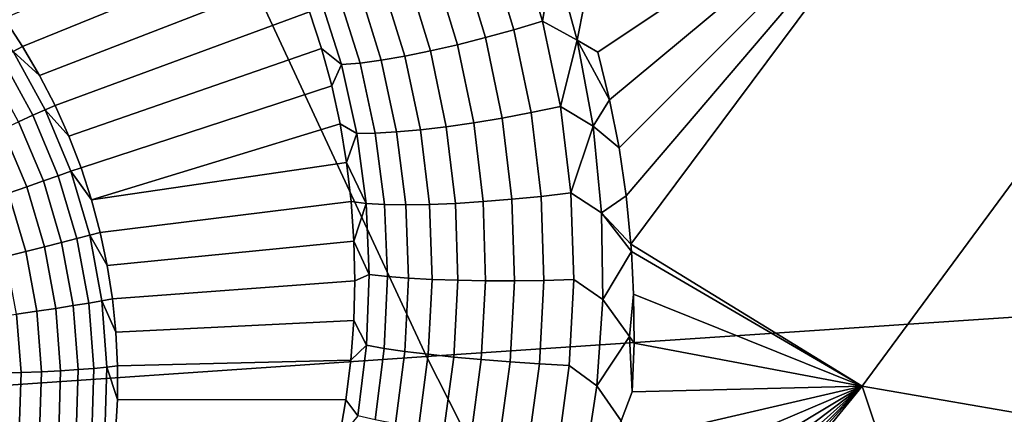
# Model space of a CAD drawing. Header units: metres. Extents: x -240 to 45, y -77 to 27.
# Tile 124 of 256: x -206.268 to -204.941, y -8.99 to -8.458. Entities that reach past the tile are written whole.
import ezdxf

# ---------------------------------------------------------------- set-up
doc = ezdxf.new("R2010")
doc.units = ezdxf.units.M
doc.layers.add('solid_102011X2', color=7, linetype='CONTINUOUS')

msp = doc.modelspace()

# ---------------------------------------------------------------- linework, layer by layer
at = {"layer": 'solid_102011X2'}
for points in [[(-205.516434, -8.485849, 269.653961), (-205.507233, -8.43854, 269.654968), (-205.015427, -8.185951, 269.498047), (-205.488525, -8.502045, 269.644104)], [(-205.472824, -8.566337, 269.633698), (-205.488525, -8.502045, 269.644104), (-205.015427, -8.185951, 269.498047)], [(-205.460144, -8.63139, 269.623871), (-205.472824, -8.566337, 269.633698), (-205.015427, -8.185951, 269.498047)], [(-205.450607, -8.696114, 269.614746), (-205.460144, -8.63139, 269.623871), (-205.015427, -8.185951, 269.498047)], [(-205.450607, -8.696114, 269.614746), (-205.015427, -8.185951, 269.498047), (-205.444061, -8.761235, 269.606323)], [(-205.444061, -8.761235, 269.606323), (-205.015427, -8.185951, 269.498047), (-204.703339, -8.371047, 269.352081), (-205.132278, -8.95246, 269.459869)], [(-204.476303, -8.236655, 319.753357), (-205.989822, -8.330898, 318.146332), (-205.719635, -8.912332, 317.933563), (-204.210739, -8.811477, 319.541504)], [(-205.91655, -8.353183, 269.539703), (-206.264389, -8.494551, 268.767273), (-206.289337, -8.4566, 268.769531), (-205.939423, -8.307919, 269.550903)], [(-205.989822, -8.330898, 318.146332), (-207.489777, -8.42681, 316.540039), (-207.215042, -9.014989, 316.326202), (-205.719635, -8.912332, 317.933563)], [(-205.601822, -8.47193, 269.666992), (-205.635406, -8.362213, 269.686432), (-205.598175, -8.347217, 269.685516), (-205.5634, -8.46034, 269.666046)], [(-205.548019, -8.371599, 269.672394), (-205.5634, -8.46034, 269.666046), (-205.598175, -8.347217, 269.685516)], [(-205.895874, -8.399896, 269.528564), (-206.24147, -8.533794, 268.765472), (-206.264389, -8.494551, 268.767273), (-205.91655, -8.353183, 269.539703)], [(-205.640274, -8.482632, 269.662628), (-205.67276, -8.37627, 269.682037), (-205.635406, -8.362213, 269.686432), (-205.601822, -8.47193, 269.666992)], [(-205.678055, -8.492255, 269.653046), (-205.709564, -8.389137, 269.672455), (-205.67276, -8.37627, 269.682037), (-205.640274, -8.482632, 269.662628)], [(-205.548019, -8.371599, 269.672394), (-205.516434, -8.485849, 269.653961), (-205.5634, -8.46034, 269.666046)], [(-205.548019, -8.371599, 269.672394), (-205.507233, -8.43854, 269.654968), (-205.516434, -8.485849, 269.653961)], [(-204.537292, -8.700601, 269.228729), (-204.768356, -9.015407, 269.286469), (-205.132278, -8.95246, 269.459869), (-204.703339, -8.371047, 269.352081)], [(-205.714493, -8.500626, 269.638428), (-205.745148, -8.400584, 269.657837), (-205.709564, -8.389137, 269.672455), (-205.678055, -8.492255, 269.653046)], [(-205.877426, -8.447947, 269.517548), (-206.220673, -8.574216, 268.764099), (-206.24147, -8.533794, 268.765472), (-205.895874, -8.399896, 269.528564)], [(-205.748932, -8.507595, 269.619019), (-205.7789, -8.410404, 269.638428), (-205.745148, -8.400584, 269.657837), (-205.714493, -8.500626, 269.638428)], [(-205.780762, -8.513039, 269.595154), (-205.810196, -8.418424, 269.614594), (-205.7789, -8.410404, 269.638428), (-205.748932, -8.507595, 269.619019)], [(-206.277237, -8.501188, 268.742065), (-206.328537, -8.427539, 268.746948), (-206.289337, -8.4566, 268.769531), (-206.264389, -8.494551, 268.767273)], [(-205.863251, -8.428516, 269.55542), (-205.834366, -8.518984, 269.535889), (-205.861328, -8.497234, 269.506683), (-205.877426, -8.447947, 269.517548)], [(-205.834366, -8.518984, 269.535889), (-205.863251, -8.428516, 269.55542), (-205.838486, -8.424498, 269.586761), (-205.809418, -8.516857, 269.567291)], [(-205.809418, -8.516857, 269.567291), (-205.838486, -8.424498, 269.586761), (-205.810196, -8.418424, 269.614594), (-205.780762, -8.513039, 269.595154)], [(-205.861328, -8.497234, 269.506683), (-206.202057, -8.615698, 268.763214), (-206.220673, -8.574216, 268.764099), (-205.877426, -8.447947, 269.517548)], [(-205.578415, -8.583742, 269.649139), (-205.601822, -8.47193, 269.666992), (-205.5634, -8.46034, 269.666046), (-205.539108, -8.575612, 269.648254)], [(-205.516434, -8.485849, 269.653961), (-205.539108, -8.575612, 269.648254), (-205.5634, -8.46034, 269.666046)], [(-205.656082, -8.597433, 269.635071), (-205.678055, -8.492255, 269.653046), (-205.640274, -8.482632, 269.662628), (-205.61763, -8.59106, 269.644714)], [(-205.61763, -8.59106, 269.644714), (-205.640274, -8.482632, 269.662628), (-205.601822, -8.47193, 269.666992), (-205.578415, -8.583742, 269.649139)], [(-206.277237, -8.501188, 268.742065), (-206.264389, -8.494551, 268.767273), (-206.24147, -8.533794, 268.765472)], [(-205.84761, -8.547597, 269.496094), (-206.185654, -8.658117, 268.762787), (-206.202057, -8.615698, 268.763214), (-205.861328, -8.497234, 269.506683)], [(-205.834366, -8.518984, 269.535889), (-205.84761, -8.547597, 269.496094), (-205.861328, -8.497234, 269.506683)], [(-205.693069, -8.602749, 269.620392), (-205.714493, -8.500626, 269.638428), (-205.678055, -8.492255, 269.653046), (-205.656082, -8.597433, 269.635071)], [(-205.516434, -8.485849, 269.653961), (-205.495041, -8.601898, 269.637207), (-205.539108, -8.575612, 269.648254)], [(-205.516434, -8.485849, 269.653961), (-205.488525, -8.502045, 269.644104), (-205.472824, -8.566337, 269.633698)], [(-205.516434, -8.485849, 269.653961), (-205.472824, -8.566337, 269.633698), (-205.495041, -8.601898, 269.637207)], [(-206.293015, -8.509772, 268.719177), (-206.250504, -8.587257, 268.716095), (-206.269775, -8.595984, 268.696136), (-206.311401, -8.520115, 268.699127)], [(-206.277237, -8.501188, 268.742065), (-206.234024, -8.579947, 268.738922), (-206.250504, -8.587257, 268.716095), (-206.293015, -8.509772, 268.719177)], [(-206.234024, -8.579947, 268.738922), (-206.277237, -8.501188, 268.742065), (-206.24147, -8.533794, 268.765472), (-206.220673, -8.574216, 268.764099)], [(-205.76001, -8.609844, 269.576935), (-205.780762, -8.513039, 269.595154), (-205.748932, -8.507595, 269.619019), (-205.727905, -8.606911, 269.600891)], [(-205.727905, -8.606911, 269.600891), (-205.748932, -8.507595, 269.619019), (-205.714493, -8.500626, 269.638428), (-205.693069, -8.602749, 269.620392)], [(-205.834366, -8.518984, 269.535889), (-205.81369, -8.611841, 269.517487), (-205.836349, -8.598915, 269.485779), (-205.84761, -8.547597, 269.496094)], [(-205.81369, -8.611841, 269.517487), (-205.834366, -8.518984, 269.535889), (-205.809418, -8.516857, 269.567291), (-205.788773, -8.611498, 269.548981)], [(-205.788773, -8.611498, 269.548981), (-205.809418, -8.516857, 269.567291), (-205.780762, -8.513039, 269.595154), (-205.76001, -8.609844, 269.576935)], [(-205.836349, -8.598915, 269.485779), (-206.171539, -8.701349, 268.762817), (-206.185654, -8.658117, 268.762787), (-205.84761, -8.547597, 269.496094)], [(-206.234024, -8.579947, 268.738922), (-206.220673, -8.574216, 268.764099), (-206.202057, -8.615698, 268.763214)], [(-205.565002, -8.696706, 269.633179), (-205.578415, -8.583742, 269.649139), (-205.539108, -8.575612, 269.648254), (-205.525131, -8.692059, 269.632385)], [(-205.495041, -8.601898, 269.637207), (-205.525131, -8.692059, 269.632385), (-205.539108, -8.575612, 269.648254)], [(-205.495041, -8.601898, 269.637207), (-205.472824, -8.566337, 269.633698), (-205.460144, -8.63139, 269.623871)], [(-206.250504, -8.587257, 268.716095), (-206.216446, -8.668861, 268.714813), (-206.23642, -8.675886, 268.694885), (-206.269775, -8.595984, 268.696136)], [(-206.234024, -8.579947, 268.738922), (-206.199402, -8.662894, 268.73764), (-206.216446, -8.668861, 268.714813), (-206.250504, -8.587257, 268.716095)], [(-206.199402, -8.662894, 268.73764), (-206.234024, -8.579947, 268.738922), (-206.202057, -8.615698, 268.763214), (-206.185654, -8.658117, 268.762787)], [(-205.604691, -8.70064, 269.628662), (-205.61763, -8.59106, 269.644714), (-205.578415, -8.583742, 269.649139), (-205.565002, -8.696706, 269.633179)], [(-206.269775, -8.595984, 268.696136), (-206.23642, -8.675886, 268.694885), (-206.258911, -8.68382, 268.678223), (-206.291412, -8.605944, 268.679443)], [(-205.836349, -8.598915, 269.485779), (-205.827576, -8.651008, 269.475891), (-206.171539, -8.701349, 268.762817)], [(-205.81369, -8.611841, 269.517487), (-205.827576, -8.651008, 269.475891), (-205.836349, -8.598915, 269.485779)], [(-205.715729, -8.707528, 269.584381), (-205.727905, -8.606911, 269.600891), (-205.693069, -8.602749, 269.620392), (-205.68074, -8.7061, 269.604034)], [(-205.68074, -8.7061, 269.604034), (-205.693069, -8.602749, 269.620392), (-205.656082, -8.597433, 269.635071), (-205.643509, -8.70379, 269.618866)], [(-205.643509, -8.70379, 269.618866), (-205.656082, -8.597433, 269.635071), (-205.61763, -8.59106, 269.644714), (-205.604691, -8.70064, 269.628662)], [(-205.495041, -8.601898, 269.637207), (-205.483673, -8.718834, 269.622498), (-205.525131, -8.692059, 269.632385)], [(-205.483673, -8.718834, 269.622498), (-205.495041, -8.601898, 269.637207), (-205.460144, -8.63139, 269.623871), (-205.450607, -8.696114, 269.614746)], [(-206.291412, -8.605944, 268.679443), (-206.258911, -8.68382, 268.678223), (-206.283432, -8.692495, 268.665192), (-206.314972, -8.616926, 268.666382)], [(-205.801208, -8.706351, 269.50058), (-205.827576, -8.651008, 269.475891), (-205.81369, -8.611841, 269.517487)], [(-205.801208, -8.706351, 269.50058), (-205.81369, -8.611841, 269.517487), (-205.788773, -8.611498, 269.548981), (-205.776505, -8.707655, 269.532196)], [(-205.776505, -8.707655, 269.532196), (-205.788773, -8.611498, 269.548981), (-205.76001, -8.609844, 269.576935), (-205.747833, -8.70805, 269.560303)], [(-205.747833, -8.70805, 269.560303), (-205.76001, -8.609844, 269.576935), (-205.727905, -8.606911, 269.600891), (-205.715729, -8.707528, 269.584381)], [(-205.82135, -8.703747, 269.466461), (-206.159744, -8.745269, 268.763336), (-206.171539, -8.701349, 268.762817), (-205.827576, -8.651008, 269.475891)], [(-205.801208, -8.706351, 269.50058), (-205.82135, -8.703747, 269.466461), (-205.827576, -8.651008, 269.475891)], [(-206.216446, -8.668861, 268.714813), (-206.191238, -8.753629, 268.715332), (-206.211746, -8.758884, 268.695374), (-206.23642, -8.675886, 268.694885)], [(-206.199402, -8.662894, 268.73764), (-206.173782, -8.749056, 268.738159), (-206.191238, -8.753629, 268.715332), (-206.216446, -8.668861, 268.714813)], [(-206.199402, -8.662894, 268.73764), (-206.185654, -8.658117, 268.762787), (-206.171539, -8.701349, 268.762817)], [(-206.173782, -8.749056, 268.738159), (-206.199402, -8.662894, 268.73764), (-206.171539, -8.701349, 268.762817), (-206.159744, -8.745269, 268.763336)], [(-206.23642, -8.675886, 268.694885), (-206.211746, -8.758884, 268.695374), (-206.234863, -8.764714, 268.678711), (-206.258911, -8.68382, 268.678223)], [(-206.283432, -8.692495, 268.665192), (-206.260101, -8.770992, 268.66568), (-206.286926, -8.777588, 268.656525), (-206.309479, -8.701728, 268.656067)], [(-206.258911, -8.68382, 268.678223), (-206.234863, -8.764714, 268.678711), (-206.260101, -8.770992, 268.66568), (-206.283432, -8.692495, 268.665192)], [(-205.561417, -8.809916, 269.619446), (-205.565002, -8.696706, 269.633179), (-205.525131, -8.692059, 269.632385), (-205.521286, -8.808748, 269.618835)], [(-205.482132, -8.835788, 269.610077), (-205.521286, -8.808748, 269.618835), (-205.525131, -8.692059, 269.632385), (-205.483673, -8.718834, 269.622498)], [(-205.483673, -8.718834, 269.622498), (-205.450607, -8.696114, 269.614746), (-205.444061, -8.761235, 269.606323)], [(-205.817657, -8.756932, 269.457611), (-206.150314, -8.789745, 268.764282), (-206.159744, -8.745269, 268.763336), (-205.82135, -8.703747, 269.466461)], [(-205.801208, -8.706351, 269.50058), (-205.817657, -8.756932, 269.457611), (-205.82135, -8.703747, 269.466461)], [(-205.796906, -8.801785, 269.485474), (-205.817657, -8.756932, 269.457611), (-205.801208, -8.706351, 269.50058)], [(-205.796906, -8.801785, 269.485474), (-205.801208, -8.706351, 269.50058), (-205.776505, -8.707655, 269.532196), (-205.772568, -8.804581, 269.517273)], [(-205.772568, -8.804581, 269.517273), (-205.776505, -8.707655, 269.532196), (-205.747833, -8.70805, 269.560303), (-205.744186, -8.806885, 269.545593)], [(-205.744186, -8.806885, 269.545593), (-205.747833, -8.70805, 269.560303), (-205.715729, -8.707528, 269.584381), (-205.712265, -8.808654, 269.569885)], [(-205.712265, -8.808654, 269.569885), (-205.715729, -8.707528, 269.584381), (-205.68074, -8.7061, 269.604034), (-205.677383, -8.809858, 269.589722)], [(-205.677383, -8.809858, 269.589722), (-205.68074, -8.7061, 269.604034), (-205.643509, -8.70379, 269.618866), (-205.640167, -8.810475, 269.604767)], [(-205.640167, -8.810475, 269.604767), (-205.643509, -8.70379, 269.618866), (-205.604691, -8.70064, 269.628662), (-205.601273, -8.810494, 269.614716)], [(-205.601273, -8.810494, 269.614716), (-205.604691, -8.70064, 269.628662), (-205.565002, -8.696706, 269.633179), (-205.561417, -8.809916, 269.619446)], [(-205.483673, -8.718834, 269.622498), (-205.444061, -8.761235, 269.606323), (-205.443314, -8.7712, 269.605072)], [(-205.483673, -8.718834, 269.622498), (-205.443314, -8.7712, 269.605072), (-205.482132, -8.835788, 269.610077)], [(-206.173782, -8.749056, 268.738159), (-206.157471, -8.837421, 268.740509), (-206.175201, -8.840564, 268.717682), (-206.191238, -8.753629, 268.715332)], [(-206.173782, -8.749056, 268.738159), (-206.159744, -8.745269, 268.763336), (-206.150314, -8.789745, 268.764282)], [(-206.157471, -8.837421, 268.740509), (-206.173782, -8.749056, 268.738159), (-206.150314, -8.789745, 268.764282), (-206.14325, -8.834649, 268.765717)], [(-206.211746, -8.758884, 268.695374), (-206.19603, -8.844007, 268.697662), (-206.219543, -8.847678, 268.680939), (-206.234863, -8.764714, 268.678711)], [(-206.191238, -8.753629, 268.715332), (-206.175201, -8.840564, 268.717682), (-206.19603, -8.844007, 268.697662), (-206.211746, -8.758884, 268.695374)], [(-205.816544, -8.810429, 269.449371), (-206.14325, -8.834649, 268.765717), (-206.150314, -8.789745, 268.764282), (-205.817657, -8.756932, 269.457611)], [(-205.796906, -8.801785, 269.485474), (-205.816544, -8.810429, 269.449371), (-205.817657, -8.756932, 269.457611)], [(-205.443314, -8.7712, 269.605072), (-205.444061, -8.761235, 269.606323), (-205.132278, -8.95246, 269.459869)], [(-206.260101, -8.770992, 268.66568), (-206.245239, -8.851499, 268.667816), (-206.272552, -8.855389, 268.6586), (-206.286926, -8.777588, 268.656525)], [(-206.234863, -8.764714, 268.678711), (-206.219543, -8.847678, 268.680939), (-206.245239, -8.851499, 268.667816), (-206.260101, -8.770992, 268.66568)], [(-205.482132, -8.835788, 269.610077), (-205.443314, -8.7712, 269.605072), (-205.440414, -8.828704, 269.598358), (-205.445816, -8.885633, 269.594513)], [(-205.440414, -8.828704, 269.598358), (-205.443314, -8.7712, 269.605072), (-205.132278, -8.95246, 269.459869)], [(-205.796906, -8.801785, 269.485474), (-205.800705, -8.897429, 269.472565), (-205.817978, -8.864017, 269.441833), (-205.816544, -8.810429, 269.449371)], [(-205.800705, -8.897429, 269.472565), (-205.796906, -8.801785, 269.485474), (-205.772568, -8.804581, 269.517273), (-205.77684, -8.90155, 269.504578)], [(-205.817978, -8.864017, 269.441833), (-206.138596, -8.879849, 268.767609), (-206.14325, -8.834649, 268.765717), (-205.816544, -8.810429, 269.449371)], [(-205.77684, -8.90155, 269.504578), (-205.772568, -8.804581, 269.517273), (-205.744186, -8.806885, 269.545593), (-205.748886, -8.905609, 269.533112)], [(-205.748886, -8.905609, 269.533112), (-205.744186, -8.806885, 269.545593), (-205.712265, -8.808654, 269.569885), (-205.717346, -8.909532, 269.557648)], [(-204.210739, -8.811477, 319.541504), (-205.719635, -8.912332, 317.933563), (-205.431442, -9.479934, 317.706635), (-203.927475, -9.372619, 319.315582)], [(-205.717346, -8.909532, 269.557648), (-205.712265, -8.808654, 269.569885), (-205.677383, -8.809858, 269.589722), (-205.682785, -8.913249, 269.577759)], [(-205.682785, -8.913249, 269.577759), (-205.677383, -8.809858, 269.589722), (-205.640167, -8.810475, 269.604767), (-205.645828, -8.916694, 269.593048)], [(-205.645828, -8.916694, 269.593048), (-205.640167, -8.810475, 269.604767), (-205.601273, -8.810494, 269.614716), (-205.607132, -8.919805, 269.603271)], [(-205.607132, -8.919805, 269.603271), (-205.601273, -8.810494, 269.614716), (-205.561417, -8.809916, 269.619446), (-205.567383, -8.922526, 269.608246)], [(-205.567383, -8.922526, 269.608246), (-205.561417, -8.809916, 269.619446), (-205.521286, -8.808748, 269.618835), (-205.527298, -8.924809, 269.607849)], [(-205.490158, -8.951948, 269.60022), (-205.527298, -8.924809, 269.607849), (-205.521286, -8.808748, 269.618835), (-205.482132, -8.835788, 269.610077)], [(-205.445816, -8.885633, 269.594513), (-205.440414, -8.828704, 269.598358), (-205.439941, -8.894682, 269.59137)], [(-205.439941, -8.894682, 269.59137), (-205.440414, -8.828704, 269.598358), (-205.132278, -8.95246, 269.459869)], [(-206.175201, -8.840564, 268.717682), (-206.168488, -8.928649, 268.721771), (-206.189468, -8.930255, 268.70166), (-206.19603, -8.844007, 268.697662)], [(-206.157471, -8.837421, 268.740509), (-206.15065, -8.926955, 268.74469), (-206.168488, -8.928649, 268.721771), (-206.175201, -8.840564, 268.717682)], [(-206.157471, -8.837421, 268.740509), (-206.14325, -8.834649, 268.765717), (-206.138596, -8.879849, 268.767609)], [(-206.15065, -8.926955, 268.74469), (-206.157471, -8.837421, 268.740509), (-206.138596, -8.879849, 268.767609), (-206.136353, -8.925213, 268.769928)], [(-205.445816, -8.885633, 269.594513), (-205.490158, -8.951948, 269.60022), (-205.482132, -8.835788, 269.610077)], [(-206.272552, -8.855389, 268.6586), (-206.266556, -8.934219, 268.662292), (-206.295151, -8.935163, 268.657043), (-206.300934, -8.859266, 268.653503)], [(-206.245239, -8.851499, 268.667816), (-206.239029, -8.933069, 268.6716), (-206.266556, -8.934219, 268.662292), (-206.272552, -8.855389, 268.6586)], [(-206.219543, -8.847678, 268.680939), (-206.21315, -8.931739, 268.684845), (-206.239029, -8.933069, 268.6716), (-206.245239, -8.851499, 268.667816)], [(-206.19603, -8.844007, 268.697662), (-206.189468, -8.930255, 268.70166), (-206.21315, -8.931739, 268.684845), (-206.219543, -8.847678, 268.680939)], [(-205.821976, -8.917563, 269.435059), (-206.136353, -8.925213, 268.769928), (-206.138596, -8.879849, 268.767609), (-205.817978, -8.864017, 269.441833)], [(-205.800705, -8.897429, 269.472565), (-205.821976, -8.917563, 269.435059), (-205.817978, -8.864017, 269.441833)], [(-205.490158, -8.951948, 269.60022), (-205.445816, -8.885633, 269.594513), (-205.442459, -8.960349, 269.585266), (-205.457138, -8.999072, 269.586395)], [(-205.445816, -8.885633, 269.594513), (-205.439941, -8.894682, 269.59137), (-205.442459, -8.960349, 269.585266)], [(-205.442459, -8.960349, 269.585266), (-205.439941, -8.894682, 269.59137), (-205.132278, -8.95246, 269.459869)], [(-205.800705, -8.897429, 269.472565), (-205.812439, -8.992585, 269.462158), (-205.828461, -8.970857, 269.429138), (-205.821976, -8.917563, 269.435059)], [(-205.812439, -8.992585, 269.462158), (-205.800705, -8.897429, 269.472565), (-205.77684, -8.90155, 269.504578), (-205.789124, -8.997862, 269.494415)], [(-205.789124, -8.997862, 269.494415), (-205.77684, -8.90155, 269.504578), (-205.748886, -8.905609, 269.533112), (-205.761734, -9.003516, 269.523224)], [(-205.761734, -9.003516, 269.523224), (-205.748886, -8.905609, 269.533112), (-205.717346, -8.909532, 269.557648), (-205.730728, -9.009445, 269.548035)], [(-205.719635, -8.912332, 317.933563), (-207.215042, -9.014989, 316.326202), (-206.922012, -9.589189, 316.098145), (-205.431442, -9.479934, 317.706635)], [(-205.828461, -8.970857, 269.429138), (-206.136536, -8.970606, 268.772705), (-206.136353, -8.925213, 268.769928), (-205.821976, -8.917563, 269.435059)], [(-205.730728, -9.009445, 269.548035), (-205.717346, -8.909532, 269.557648), (-205.682785, -8.913249, 269.577759), (-205.696686, -9.015543, 269.56842)], [(-205.696686, -9.015543, 269.56842), (-205.682785, -8.913249, 269.577759), (-205.645828, -8.916694, 269.593048), (-205.660202, -9.0217, 269.584015)], [(-205.660202, -9.0217, 269.584015), (-205.645828, -8.916694, 269.593048), (-205.607132, -8.919805, 269.603271), (-205.621948, -9.027807, 269.594543)], [(-205.621948, -9.027807, 269.594543), (-205.607132, -8.919805, 269.603271), (-205.567383, -8.922526, 269.608246), (-205.582596, -9.033754, 269.599823)], [(-206.266556, -8.934219, 268.662292), (-206.268982, -9.013153, 268.66748), (-206.297485, -9.01116, 268.662048), (-206.295151, -8.935163, 268.657043)], [(-206.239029, -8.933069, 268.6716), (-206.241531, -9.014749, 268.677002), (-206.268982, -9.013153, 268.66748), (-206.266556, -8.934219, 268.662292)], [(-206.21315, -8.931739, 268.684845), (-206.215729, -9.015911, 268.690399), (-206.241531, -9.014749, 268.677002), (-206.239029, -8.933069, 268.6716)], [(-206.189468, -8.930255, 268.70166), (-206.192123, -9.016617, 268.707367), (-206.215729, -9.015911, 268.690399), (-206.21315, -8.931739, 268.684845)], [(-206.168488, -8.928649, 268.721771), (-206.171188, -9.016851, 268.72757), (-206.192123, -9.016617, 268.707367), (-206.189468, -8.930255, 268.70166)], [(-206.15065, -8.926955, 268.74469), (-206.153412, -9.016608, 268.75061), (-206.171188, -9.016851, 268.72757), (-206.168488, -8.928649, 268.721771)], [(-206.153412, -9.016608, 268.75061), (-206.15065, -8.926955, 268.74469), (-206.136536, -8.970606, 268.772705), (-206.139145, -9.015897, 268.775909)], [(-206.15065, -8.926955, 268.74469), (-206.136353, -8.925213, 268.769928), (-206.136536, -8.970606, 268.772705)], [(-205.582596, -9.033754, 269.599823), (-205.567383, -8.922526, 269.608246), (-205.527298, -8.924809, 269.607849), (-205.542847, -9.039435, 269.599731)], [(-205.507431, -9.066559, 269.593201), (-205.542847, -9.039435, 269.599731), (-205.527298, -8.924809, 269.607849), (-205.490158, -8.951948, 269.60022)], [(-205.007675, -9.324148, 269.346283), (-205.255142, -9.626584, 269.408142), (-205.589111, -9.511587, 269.574646), (-205.132278, -8.95246, 269.459869)], [(-205.540329, -9.401689, 269.569824), (-205.132278, -8.95246, 269.459869), (-205.589111, -9.511587, 269.574646)], [(-205.540329, -9.401689, 269.569824), (-205.518143, -9.341476, 269.568878), (-205.132278, -8.95246, 269.459869)], [(-205.518143, -9.341476, 269.568878), (-205.498596, -9.28014, 269.569031), (-205.132278, -8.95246, 269.459869)], [(-205.457138, -8.999072, 269.586395), (-205.507431, -9.066559, 269.593201), (-205.490158, -8.951948, 269.60022)], [(-205.498596, -9.28014, 269.569031), (-205.481735, -9.217746, 269.570251), (-205.132278, -8.95246, 269.459869)], [(-205.481735, -9.217746, 269.570251), (-205.467636, -9.154483, 269.57251), (-205.132278, -8.95246, 269.459869)], [(-205.467636, -9.154483, 269.57251), (-205.456345, -9.090396, 269.575775), (-205.132278, -8.95246, 269.459869)], [(-205.457138, -8.999072, 269.586395), (-205.442459, -8.960349, 269.585266), (-205.132278, -8.95246, 269.459869), (-205.447952, -9.025675, 269.580048)], [(-205.456345, -9.090396, 269.575775), (-205.447952, -9.025675, 269.580048), (-205.132278, -8.95246, 269.459869)], [(-204.768356, -9.015407, 269.286469), (-205.007675, -9.324148, 269.346283), (-205.132278, -8.95246, 269.459869)], [(-205.837433, -9.023771, 269.424103), (-206.139145, -9.015897, 268.775909), (-206.136536, -8.970606, 268.772705), (-205.828461, -8.970857, 269.429138)], [(-205.812439, -8.992585, 269.462158), (-205.837433, -9.023771, 269.424103), (-205.828461, -8.970857, 269.429138)]]:
    msp.add_3dface(points, dxfattribs=at)

doc.saveas('drawing.dxf')
